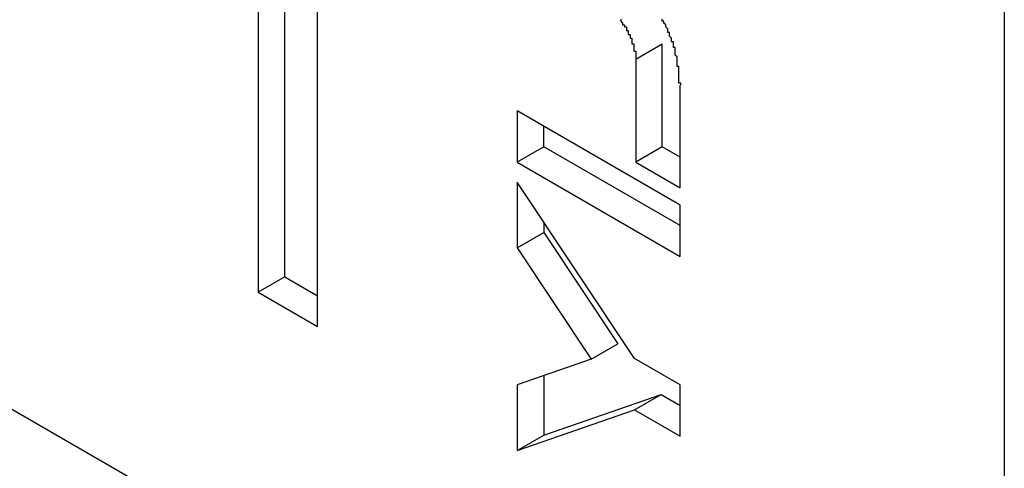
# Model space of a CAD drawing. Header units: millimetres. Extents: x 7187 to 8806, y -3756 to -2918.
# Tile 220 of 250: x 8515.27 to 8520.51, y -3290.95 to -3288.57. Entities that reach past the tile are written whole.
import ezdxf

# ---------------------------------------------------------------- set-up
doc = ezdxf.new("R2010")
doc.units = ezdxf.units.MM
doc.header["$LTSCALE"] = 3

msp = doc.modelspace()

# ---------------------------------------------------------------- linework, layer by layer
at = {"linetype": 'Continuous', "lineweight": 30}
for p, q in [((8520.5067, -3286.0555), (8520.5067, -3293.6868)), ((8516.6778, -3289.9334), (8516.6778, -3288.0683)), ((8516.5364, -3288.1499), (8516.5364, -3290.0151)), ((8516.8515, -3290.197), (8516.8515, -3288.3319)), ((8518.6869, -3288.6966), (8518.5455, -3288.7783)), ((8518.6869, -3289.2425), (8518.6869, -3288.6966)), ((8518.5455, -3288.7783), (8518.5455, -3289.3242)), ((8518.7819, -3289.4606), (8518.7819, -3288.9147)), ((8518.7819, -3289.5516), (8517.9152, -3289.0513)), ((8517.9152, -3289.0513), (8517.9152, -3289.3242)), ((8518.0566, -3289.2426), (8518.0566, -3289.1329)), ((8518.0566, -3289.2426), (8517.9152, -3289.3242)), ((8518.7819, -3289.6613), (8518.0566, -3289.2426)), ((8518.6869, -3289.2425), (8518.5455, -3289.3242)), ((8518.7819, -3289.2973), (8518.6869, -3289.2425)), ((8517.9152, -3289.3242), (8518.7819, -3289.8246)), ((8518.5455, -3289.3242), (8518.7819, -3289.4606)), ((8518.5398, -3290.3672), (8517.9152, -3289.4296)), ((8517.9152, -3289.4296), (8517.9152, -3289.7791)), ((8518.7819, -3289.8246), (8518.7819, -3289.5516)), ((8518.0566, -3289.6419), (8518.0566, -3289.6975)), ((8517.9152, -3289.7791), (8518.0566, -3289.6975)), ((8518.0566, -3289.6975), (8518.4506, -3290.2889)), ((8517.9152, -3289.7791), (8518.3091, -3290.3705)), ((8516.6778, -3289.9334), (8516.5364, -3290.0151)), ((8516.6778, -3289.9334), (8516.8515, -3290.0337)), ((8516.5364, -3290.0151), (8516.8515, -3290.197)), ((8520.5067, -3293.6868), (8514.5662, -3290.2575)), ((8518.3091, -3290.3705), (8518.4506, -3290.2889)), ((8518.3091, -3290.3705), (8517.9152, -3290.507)), ((8518.7819, -3290.5069), (8518.5398, -3290.3672)), ((8518.0566, -3290.458), (8518.0566, -3290.7749)), ((8517.9152, -3290.507), (8517.9152, -3290.8566)), ((8518.7819, -3290.7799), (8518.7819, -3290.5069)), ((8518.0566, -3290.7749), (8518.6812, -3290.5585)), ((8518.5398, -3290.6401), (8518.6812, -3290.5585)), ((8518.6812, -3290.5585), (8518.7819, -3290.6166)), ((8517.9152, -3290.8566), (8518.5398, -3290.6401)), ((8518.5398, -3290.6401), (8518.7819, -3290.7799)), ((8517.9152, -3290.8566), (8518.0566, -3290.7749))]:
    msp.add_line(p, q, dxfattribs=at)
for points in [[(8518.4656, -3288.5645, 0), (8518.4656, -3288.5745, 0), (8518.4656, -3288.5745, 0), (8518.4656, -3288.5745, 0), (8518.4656, -3288.5745, 0), (8518.4656, -3288.5745, 0), (8518.4656, -3288.5745, 0), (8518.4656, -3288.5745, 0), (8518.4656, -3288.5745, 0), (8518.4656, -3288.5745, 0), (8518.4756, -3288.5845, 0), (8518.4756, -3288.5845, 0), (8518.4756, -3288.5845, 0), (8518.4756, -3288.5845, 0), (8518.4756, -3288.5845, 0), (8518.4756, -3288.5845, 0), (8518.4756, -3288.5845, 0), (8518.4756, -3288.5845, 0), (8518.4756, -3288.5945, 0), (8518.4756, -3288.5945, 0), (8518.4756, -3288.5945, 0), (8518.4856, -3288.5945, 0), (8518.4856, -3288.5945, 0), (8518.4856, -3288.5945, 0), (8518.4856, -3288.5945, 0), (8518.4856, -3288.5945, 0), (8518.4856, -3288.6045, 0), (8518.4856, -3288.6045, 0), (8518.4856, -3288.6045, 0), (8518.4856, -3288.6045, 0), (8518.4856, -3288.6045, 0), (8518.4856, -3288.6045, 0), (8518.4956, -3288.6045, 0), (8518.4956, -3288.6145, 0), (8518.4956, -3288.6145, 0), (8518.4956, -3288.6145, 0), (8518.4956, -3288.6145, 0), (8518.4956, -3288.6145, 0), (8518.4956, -3288.6145, 0), (8518.4956, -3288.6145, 0), (8518.4956, -3288.6245, 0), (8518.4956, -3288.6245, 0), (8518.4956, -3288.6245, 0), (8518.4956, -3288.6245, 0), (8518.4956, -3288.6245, 0), (8518.5056, -3288.6245, 0), (8518.5056, -3288.6245, 0), (8518.5056, -3288.6245, 0), (8518.5056, -3288.6345, 0), (8518.5056, -3288.6345, 0), (8518.5056, -3288.6345, 0), (8518.5056, -3288.6345, 0), (8518.5056, -3288.6345, 0), (8518.5056, -3288.6345, 0), (8518.5056, -3288.6345, 0), (8518.5056, -3288.6445, 0), (8518.5056, -3288.6445, 0), (8518.5056, -3288.6445, 0), (8518.5156, -3288.6445, 0), (8518.5156, -3288.6445, 0), (8518.5156, -3288.6445, 0), (8518.5156, -3288.6445, 0), (8518.5156, -3288.6545, 0), (8518.5156, -3288.6545, 0), (8518.5156, -3288.6545, 0), (8518.5156, -3288.6545, 0), (8518.5156, -3288.6545, 0), (8518.5156, -3288.6545, 0), (8518.5156, -3288.6545, 0), (8518.5156, -3288.6645, 0), (8518.5156, -3288.6645, 0), (8518.5156, -3288.6645, 0), (8518.5156, -3288.6645, 0), (8518.5256, -3288.6645, 0), (8518.5256, -3288.6645, 0), (8518.5256, -3288.6645, 0), (8518.5256, -3288.6745, 0), (8518.5256, -3288.6745, 0), (8518.5256, -3288.6745, 0), (8518.5256, -3288.6745, 0), (8518.5256, -3288.6745, 0), (8518.5256, -3288.6745, 0), (8518.5256, -3288.6745, 0), (8518.5256, -3288.6845, 0), (8518.5256, -3288.6845, 0), (8518.5256, -3288.6845, 0), (8518.5256, -3288.6845, 0), (8518.5256, -3288.6845, 0), (8518.5256, -3288.6845, 0), (8518.5256, -3288.6845, 0), (8518.5256, -3288.6945, 0), (8518.5256, -3288.6945, 0), (8518.5356, -3288.6945, 0), (8518.5356, -3288.6945, 0), (8518.5356, -3288.6945, 0), (8518.5356, -3288.6945, 0), (8518.5356, -3288.6945, 0), (8518.5356, -3288.7045, 0), (8518.5356, -3288.7045, 0), (8518.5356, -3288.7045, 0), (8518.5356, -3288.7045, 0), (8518.5356, -3288.7045, 0), (8518.5356, -3288.7045, 0), (8518.5356, -3288.7045, 0), (8518.5356, -3288.7145, 0), (8518.5356, -3288.7145, 0), (8518.5356, -3288.7145, 0), (8518.5356, -3288.7145, 0), (8518.5356, -3288.7145, 0), (8518.5356, -3288.7145, 0), (8518.5356, -3288.7145, 0), (8518.5356, -3288.7245, 0), (8518.5356, -3288.7245, 0), (8518.5356, -3288.7245, 0), (8518.5356, -3288.7245, 0), (8518.5356, -3288.7245, 0), (8518.5356, -3288.7245, 0), (8518.5356, -3288.7245, 0), (8518.5356, -3288.7245, 0), (8518.5356, -3288.7345, 0), (8518.5356, -3288.7345, 0), (8518.5356, -3288.7345, 0), (8518.5356, -3288.7345, 0), (8518.5456, -3288.7345, 0), (8518.5456, -3288.7345, 0), (8518.5456, -3288.7345, 0), (8518.5456, -3288.7445, 0), (8518.5456, -3288.7445, 0), (8518.5456, -3288.7445, 0), (8518.5456, -3288.7445, 0), (8518.5456, -3288.7445, 0), (8518.5456, -3288.7445, 0), (8518.5456, -3288.7445, 0), (8518.5456, -3288.7545, 0), (8518.5456, -3288.7545, 0), (8518.5456, -3288.7545, 0), (8518.5456, -3288.7545, 0), (8518.5456, -3288.7545, 0), (8518.5456, -3288.7545, 0), (8518.5456, -3288.7545, 0), (8518.5456, -3288.7545, 0), (8518.5456, -3288.7645, 0), (8518.5456, -3288.7645, 0), (8518.5456, -3288.7645, 0), (8518.5456, -3288.7645, 0), (8518.5456, -3288.7645, 0), (8518.5456, -3288.7645, 0), (8518.5456, -3288.7645, 0), (8518.5456, -3288.7745, 0), (8518.5456, -3288.7745, 0), (8518.5456, -3288.7745, 0), (8518.5456, -3288.7745, 0), (8518.5456, -3288.7745, 0), (8518.5456, -3288.7745, 0), (8518.5456, -3288.7745, 0)], [(8518.7856, -3288.9145, 0), (8518.7856, -3288.9145, 0), (8518.7856, -3288.9045, 0), (8518.7856, -3288.9045, 0), (8518.7756, -3288.9045, 0), (8518.7756, -3288.8945, 0), (8518.7756, -3288.8945, 0), (8518.7756, -3288.8945, 0), (8518.7756, -3288.8845, 0), (8518.7756, -3288.8845, 0), (8518.7756, -3288.8845, 0), (8518.7756, -3288.8745, 0), (8518.7756, -3288.8745, 0), (8518.7756, -3288.8745, 0), (8518.7756, -3288.8645, 0), (8518.7756, -3288.8645, 0), (8518.7756, -3288.8645, 0), (8518.7756, -3288.8545, 0), (8518.7756, -3288.8545, 0), (8518.7756, -3288.8545, 0), (8518.7756, -3288.8445, 0), (8518.7756, -3288.8445, 0), (8518.7756, -3288.8445, 0), (8518.7756, -3288.8345, 0), (8518.7756, -3288.8345, 0), (8518.7756, -3288.8345, 0), (8518.7756, -3288.8245, 0), (8518.7756, -3288.8245, 0), (8518.7756, -3288.8145, 0), (8518.7756, -3288.8145, 0), (8518.7656, -3288.8145, 0), (8518.7656, -3288.8045, 0), (8518.7656, -3288.8045, 0), (8518.7656, -3288.8045, 0), (8518.7656, -3288.7945, 0), (8518.7656, -3288.7945, 0), (8518.7656, -3288.7945, 0), (8518.7656, -3288.7845, 0), (8518.7656, -3288.7845, 0), (8518.7656, -3288.7845, 0), (8518.7656, -3288.7745, 0), (8518.7656, -3288.7745, 0), (8518.7656, -3288.7745, 0), (8518.7656, -3288.7645, 0), (8518.7656, -3288.7645, 0), (8518.7656, -3288.7645, 0), (8518.7556, -3288.7545, 0), (8518.7556, -3288.7545, 0), (8518.7556, -3288.7545, 0), (8518.7556, -3288.7445, 0), (8518.7556, -3288.7445, 0), (8518.7556, -3288.7445, 0), (8518.7556, -3288.7345, 0), (8518.7556, -3288.7345, 0), (8518.7556, -3288.7245, 0), (8518.7556, -3288.7245, 0), (8518.7556, -3288.7245, 0), (8518.7556, -3288.7145, 0), (8518.7456, -3288.7145, 0), (8518.7456, -3288.7145, 0), (8518.7456, -3288.7045, 0), (8518.7456, -3288.7045, 0), (8518.7456, -3288.7045, 0), (8518.7456, -3288.6945, 0), (8518.7456, -3288.6945, 0), (8518.7456, -3288.6945, 0), (8518.7456, -3288.6845, 0), (8518.7356, -3288.6845, 0), (8518.7356, -3288.6845, 0), (8518.7356, -3288.6745, 0), (8518.7356, -3288.6745, 0), (8518.7356, -3288.6645, 0), (8518.7356, -3288.6645, 0), (8518.7356, -3288.6645, 0), (8518.7256, -3288.6545, 0), (8518.7256, -3288.6545, 0), (8518.7256, -3288.6545, 0), (8518.7256, -3288.6445, 0), (8518.7256, -3288.6445, 0), (8518.7256, -3288.6445, 0), (8518.7256, -3288.6345, 0), (8518.7156, -3288.6345, 0), (8518.7156, -3288.6345, 0), (8518.7156, -3288.6245, 0), (8518.7156, -3288.6245, 0), (8518.7156, -3288.6145, 0), (8518.7156, -3288.6145, 0), (8518.7156, -3288.6145, 0), (8518.7056, -3288.6045, 0), (8518.7056, -3288.6045, 0), (8518.7056, -3288.6045, 0), (8518.7056, -3288.5945, 0), (8518.7056, -3288.5945, 0), (8518.7056, -3288.5945, 0), (8518.6956, -3288.5845, 0), (8518.6956, -3288.5845, 0), (8518.6956, -3288.5845, 0), (8518.6956, -3288.5745, 0), (8518.6956, -3288.5745, 0), (8518.6856, -3288.5745, 0), (8518.6856, -3288.5645, 0)]]:
    msp.add_polyline3d(points, dxfattribs=at)

doc.saveas('drawing.dxf')
